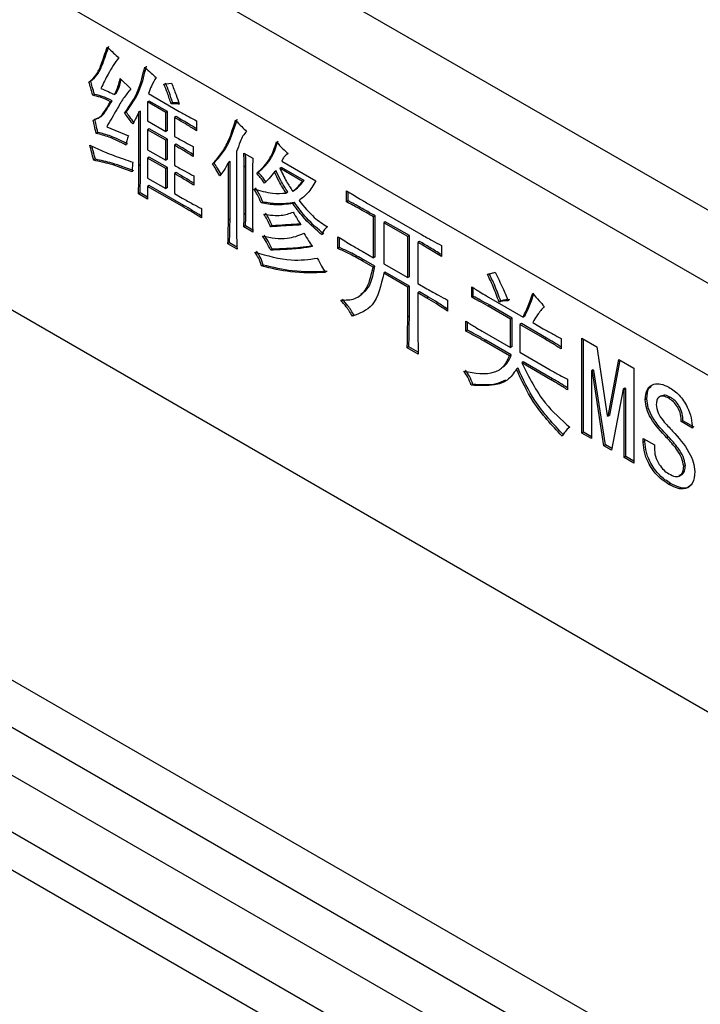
# Model space of a CAD drawing. Header units: millimetres. Extents: x 16386 to 23226, y -7201 to -2390.
# Tile 48 of 94: x 20804 to 20833, y -4591 to -4549. Entities that reach past the tile are written whole.
import ezdxf
from ezdxf import colors
from ezdxf.entities.mleader import LeaderData, LeaderLine
from ezdxf.math import Vec2, Vec3

# ---------------------------------------------------------------- set-up
doc = ezdxf.new("R2010")
doc.units = ezdxf.units.MM
doc.layers.get('0').update_dxf_attribs({"linetype": 'CONTINUOUS'})
doc.layers.add('7标注层', color=4, linetype='CONTINUOUS')
doc.styles.add('标准', font='仿宋GB2312_0.shx', dxfattribs={"width": 0.667})

msp = doc.modelspace()

# ---------------------------------------------------------------- linework, layer by layer
at = {"color": 7, "linetype": 'Continuous', "lineweight": 25}
for p, q in [((20831.538, -4593.679), (20676.488, -4504.171)), ((20831.538, -4595.721), (20674.72, -4505.191)), ((20672.951, -4506.212), (20958.513, -4671.064)), ((20670.83, -4507.437), (20831.538, -4600.212)), ((20712.744, -4509.181), (20972.088, -4658.897)), ((20806.509, -4541.723), (20887.68, -4588.582)), ((20886.894, -4591.294), (20805.723, -4544.436)), ((20885.912, -4594.685), (20804.741, -4547.826)), ((20807.945, -4551.487), (20808.4, -4551.941)), ((20809.826, -4551.737), (20810.157, -4551.69)), ((20806.837, -4552.174), (20806.766, -4552.215)), ((20807.602, -4552.449), (20807.531, -4552.49)), ((20807.768, -4552.139), (20807.697, -4552.179)), ((20809.194, -4552.461), (20809.123, -4552.502)), ((20809.123, -4552.502), (20809.123, -4553.313)), ((20809.909, -4552.955), (20809.123, -4552.502)), ((20809.165, -4552.143), (20810.488, -4552.907)), ((20809.98, -4552.914), (20809.194, -4552.461)), ((20810.207, -4552.544), (20810.137, -4552.585)), ((20808.202, -4552.938), (20808.131, -4552.979)), ((20808.822, -4552.891), (20808.751, -4552.931)), ((20808.751, -4555.247), (20808.751, -4552.931)), ((20808.822, -4555.206), (20808.822, -4552.891)), ((20809.98, -4552.914), (20809.909, -4552.955)), ((20809.909, -4553.767), (20809.909, -4552.955)), ((20809.98, -4553.726), (20809.98, -4552.914)), ((20809.123, -4553.313), (20809.909, -4553.767)), ((20810.352, -4553.129), (20810.281, -4553.17)), ((20810.281, -4553.17), (20810.281, -4553.982)), ((20810.488, -4553.289), (20810.281, -4553.17)), ((20810.559, -4553.248), (20810.352, -4553.129)), ((20810.559, -4553.248), (20810.488, -4553.289)), ((20811.232, -4553.313), (20811.232, -4553.743)), ((20806.982, -4553.81), (20806.911, -4553.851)), ((20807.366, -4553.564), (20808.296, -4553.958)), ((20809.194, -4553.655), (20809.123, -4553.695)), ((20809.123, -4553.695), (20809.123, -4554.555)), ((20809.909, -4554.149), (20809.123, -4553.695)), ((20809.98, -4554.108), (20809.194, -4553.655)), ((20809.98, -4553.726), (20809.909, -4553.767)), ((20809.98, -4554.108), (20809.909, -4554.149)), ((20809.909, -4555.008), (20809.909, -4554.149)), ((20809.98, -4554.968), (20809.98, -4554.108)), ((20809.123, -4554.555), (20809.909, -4555.008)), ((20810.352, -4554.323), (20810.281, -4554.364)), ((20810.281, -4554.364), (20810.281, -4555.223)), ((20811.088, -4554.423), (20811.088, -4554.853)), ((20812.948, -4554.638), (20812.948, -4557.718)), ((20806.878, -4554.968), (20806.808, -4555.009)), ((20809.194, -4554.872), (20809.123, -4554.913)), ((20809.123, -4554.913), (20809.123, -4555.773)), ((20809.909, -4555.367), (20809.123, -4554.913)), ((20809.98, -4555.326), (20809.194, -4554.872)), ((20809.98, -4554.968), (20809.909, -4555.008)), ((20812.668, -4555.063), (20812.597, -4555.104)), ((20812.668, -4557.546), (20812.668, -4555.063)), ((20813.259, -4554.698), (20813.651, -4554.924)), ((20814.892, -4555.044), (20816.36, -4555.891)), ((20808.822, -4555.206), (20808.751, -4555.247)), ((20809.98, -4555.326), (20809.909, -4555.367)), ((20809.909, -4556.226), (20809.909, -4555.367)), ((20809.98, -4556.185), (20809.98, -4555.326)), ((20811.985, -4555.123), (20811.915, -4555.163)), ((20812.597, -4557.587), (20812.597, -4555.104)), ((20813.35, -4555.266), (20813.279, -4555.307)), ((20813.279, -4557.336), (20813.279, -4555.307)), ((20813.35, -4557.295), (20813.35, -4555.266)), ((20813.631, -4555.509), (20813.631, -4557.539)), ((20814.653, -4555.469), (20814.582, -4555.509)), ((20814.88, -4555.313), (20814.809, -4555.354)), ((20815.781, -4555.915), (20814.809, -4555.354)), ((20815.852, -4555.874), (20814.88, -4555.313)), ((20809.123, -4555.773), (20809.909, -4556.226)), ((20810.352, -4555.541), (20810.281, -4555.581)), ((20810.281, -4555.581), (20810.281, -4556.441)), ((20811.108, -4555.677), (20811.108, -4556.083)), ((20813.888, -4555.528), (20813.817, -4555.569)), ((20815.852, -4555.874), (20815.781, -4555.915)), ((20809.194, -4556.09), (20809.123, -4556.131)), ((20809.123, -4556.131), (20809.123, -4556.68)), ((20810.612, -4556.99), (20809.123, -4556.131)), ((20810.683, -4556.949), (20809.194, -4556.09)), ((20809.98, -4556.185), (20809.909, -4556.226)), ((20815.438, -4556.304), (20815.367, -4556.345)), ((20817.683, -4556.798), (20817.683, -4556.321)), ((20808.801, -4556.412), (20808.731, -4556.453)), ((20809.123, -4556.68), (20808.731, -4556.453)), ((20809.123, -4556.598), (20808.801, -4556.412)), ((20810.281, -4556.441), (20810.612, -4556.632)), ((20815.149, -4556.376), (20815.078, -4556.417)), ((20817.754, -4556.758), (20817.683, -4556.798)), ((20817.754, -4556.758), (20817.754, -4556.364)), ((20810.683, -4556.949), (20810.612, -4556.99)), ((20811.439, -4557.085), (20811.439, -4557.491)), ((20814.074, -4556.806), (20814.003, -4556.846)), ((20815.438, -4556.829), (20815.367, -4556.87)), ((20818.634, -4556.894), (20820.867, -4558.183)), ((20812.668, -4557.546), (20812.597, -4557.587)), ((20813.35, -4557.295), (20813.279, -4557.336)), ((20818.912, -4557.402), (20818.841, -4557.443)), ((20818.841, -4559.21), (20818.841, -4557.443)), ((20818.912, -4559.169), (20818.912, -4557.402)), ((20813.329, -4557.832), (20813.259, -4557.873)), ((20813.651, -4558.1), (20813.259, -4557.873)), ((20813.646, -4558.015), (20813.329, -4557.832)), ((20814.487, -4557.832), (20814.416, -4557.873)), ((20816.856, -4557.872), (20816.82, -4557.893)), ((20819.346, -4557.653), (20819.275, -4557.694)), ((20819.275, -4557.694), (20819.275, -4559.46)), ((20820.309, -4558.29), (20819.275, -4557.694)), ((20820.38, -4558.249), (20819.346, -4557.653)), ((20817.311, -4558.804), (20817.311, -4558.303)), ((20817.382, -4558.763), (20817.382, -4558.346)), ((20820.38, -4558.249), (20820.309, -4558.29)), ((20820.309, -4560.057), (20820.309, -4558.29)), ((20820.38, -4560.016), (20820.38, -4558.249)), ((20812.647, -4558.561), (20812.576, -4558.601)), ((20812.969, -4558.828), (20812.576, -4558.601)), ((20812.966, -4558.745), (20812.647, -4558.561)), ((20814.487, -4558.835), (20814.416, -4558.876)), ((20817.382, -4558.763), (20817.311, -4558.804)), ((20820.814, -4558.5), (20820.743, -4558.541)), ((20820.743, -4558.541), (20820.743, -4560.308)), ((20821.756, -4558.672), (20821.756, -4559.15)), ((20818.345, -4558.923), (20818.841, -4559.21)), ((20818.415, -4559.288), (20818.345, -4559.329)), ((20818.891, -4559.563), (20818.415, -4559.288)), ((20818.912, -4559.169), (20818.841, -4559.21)), ((20814.094, -4559.515), (20814.024, -4559.556)), ((20818.82, -4559.604), (20818.345, -4559.329)), ((20818.891, -4559.563), (20818.82, -4559.604)), ((20819.275, -4559.46), (20820.309, -4560.057)), ((20819.346, -4559.825), (20819.275, -4559.866)), ((20820.309, -4560.463), (20819.275, -4559.866)), ((20820.38, -4560.422), (20819.346, -4559.825)), ((20820.38, -4560.016), (20820.309, -4560.057)), ((20820.38, -4560.422), (20820.309, -4560.463)), ((20820.309, -4561.752), (20820.309, -4560.463)), ((20820.38, -4561.711), (20820.38, -4560.422)), ((20820.743, -4560.308), (20821.136, -4560.535)), ((20823.059, -4560.904), (20823.059, -4560.451)), ((20823.13, -4560.864), (20823.13, -4560.495)), ((20820.814, -4560.673), (20820.743, -4560.714)), ((20820.743, -4560.714), (20820.743, -4562.003)), ((20821.136, -4560.94), (20820.743, -4560.714)), ((20821.207, -4560.9), (20820.814, -4560.673)), ((20821.207, -4560.9), (20821.136, -4560.94)), ((20823.13, -4560.864), (20823.059, -4560.904)), ((20823.782, -4560.892), (20825.271, -4561.752)), ((20822.025, -4561.024), (20822.025, -4561.501)), ((20823.833, -4561.246), (20823.762, -4561.286)), ((20824.734, -4561.847), (20823.762, -4561.286)), ((20824.804, -4561.807), (20823.833, -4561.246)), ((20824.308, -4561.066), (20824.237, -4561.107)), ((20818.002, -4561.676), (20817.931, -4561.717)), ((20820.38, -4561.711), (20820.309, -4561.752)), ((20824.804, -4561.807), (20824.734, -4561.847)), ((20824.734, -4563.065), (20824.734, -4561.847)), ((20824.804, -4563.024), (20824.804, -4561.807)), ((20825.342, -4561.711), (20825.271, -4561.752)), ((20822.811, -4562.361), (20822.811, -4561.931)), ((20822.881, -4562.32), (20822.881, -4561.976)), ((20825.197, -4562.033), (20825.126, -4562.074)), ((20825.126, -4562.074), (20825.126, -4563.268)), ((20826.202, -4562.695), (20825.126, -4562.074)), ((20826.272, -4562.654), (20825.197, -4562.033)), ((20825.685, -4561.991), (20826.139, -4562.253)), ((20822.881, -4562.32), (20822.811, -4562.361)), ((20823.514, -4562.361), (20824.734, -4563.065)), ((20826.272, -4562.654), (20826.202, -4562.695)), ((20826.904, -4562.671), (20826.904, -4563.124)), ((20827.794, -4562.659), (20828.434, -4563.029)), ((20827.794, -4566.742), (20827.794, -4562.659)), ((20827.864, -4566.701), (20827.864, -4562.7)), ((20820.359, -4563.037), (20820.288, -4563.077)), ((20820.764, -4563.352), (20820.288, -4563.077)), ((20820.762, -4563.269), (20820.359, -4563.037)), ((20823.667, -4562.75), (20823.596, -4562.791)), ((20824.692, -4563.423), (20823.596, -4562.791)), ((20824.763, -4563.382), (20823.667, -4562.75)), ((20824.804, -4563.024), (20824.734, -4563.065)), ((20828.434, -4563.029), (20828.889, -4565.989)), ((20824.763, -4563.382), (20824.692, -4563.423)), ((20825.126, -4563.268), (20826.429, -4564.02)), ((20825.052, -4563.955), (20824.982, -4563.996)), ((20825.28, -4563.681), (20825.209, -4563.722)), ((20826.47, -4564.45), (20825.209, -4563.722)), ((20826.541, -4564.409), (20825.28, -4563.681)), ((20828.931, -4566.013), (20829.386, -4563.578)), ((20829.001, -4565.972), (20829.443, -4563.611)), ((20829.386, -4563.578), (20830.027, -4563.948)), ((20830.027, -4563.948), (20830.027, -4568.031)), ((20828.278, -4564.027), (20828.207, -4564.067)), ((20828.207, -4564.067), (20828.207, -4566.98)), ((20828.248, -4564.091), (20828.207, -4564.067)), ((20828.319, -4564.05), (20828.248, -4564.091)), ((20828.745, -4567.291), (20828.248, -4564.091)), ((20828.319, -4564.05), (20828.278, -4564.027)), ((20828.815, -4567.25), (20828.319, -4564.05)), ((20823.109, -4564.648), (20823.038, -4564.689)), ((20826.541, -4564.409), (20826.47, -4564.45)), ((20827.173, -4564.426), (20827.173, -4564.879)), ((20829.642, -4564.814), (20829.572, -4564.855)), ((20829.684, -4564.838), (20829.642, -4564.814)), ((20829.572, -4564.855), (20829.075, -4567.482)), ((20829.613, -4564.879), (20829.572, -4564.855)), ((20829.684, -4564.838), (20829.613, -4564.879)), ((20829.613, -4567.792), (20829.613, -4564.879)), ((20829.684, -4567.751), (20829.684, -4564.838)), ((20831.209, -4565.139), (20831.121, -4565.19)), ((20831.607, -4565.208), (20831.536, -4565.249)), ((20830.593, -4565.268), (20830.523, -4565.309)), ((20828.889, -4565.989), (20828.931, -4566.013)), ((20829.001, -4565.972), (20828.931, -4566.013)), ((20832.144, -4566.211), (20832.073, -4566.252)), ((20832.549, -4566.526), (20832.073, -4566.252)), ((20832.62, -4566.485), (20832.144, -4566.211)), ((20827.864, -4566.701), (20827.794, -4566.742)), ((20828.207, -4566.98), (20827.794, -4566.742)), ((20828.207, -4566.899), (20827.864, -4566.701)), ((20831.524, -4566.903), (20831.453, -4566.944)), ((20828.815, -4567.25), (20828.745, -4567.291)), ((20829.075, -4567.482), (20828.745, -4567.291)), ((20829.089, -4567.408), (20828.815, -4567.25)), ((20830.44, -4566.98), (20830.916, -4567.255)), ((20830.44, -4567.147), (20830.44, -4566.98)), ((20830.511, -4567.106), (20830.44, -4567.147)), ((20830.511, -4567.106), (20830.511, -4567.021)), ((20830.916, -4567.255), (20830.916, -4567.398)), ((20829.684, -4567.751), (20829.613, -4567.792)), ((20830.027, -4568.031), (20829.613, -4567.792)), ((20830.027, -4567.949), (20829.684, -4567.751)), ((20832.248, -4568.133), (20832.177, -4568.174)), ((20831.607, -4568.909), (20831.536, -4568.95)), ((20787.99, -4576.705), (20831.538, -4601.845))]:
    msp.add_line(p, q, dxfattribs=at)
for points, knots in [([(20806.601, -4551.642), (20806.713, -4551.55), (20806.937, -4551.363), (20807.163, -4550.809), (20807.302, -4550.393), (20807.387, -4550.138)], [0, 0, 0, 0, 0.278245, 0.558934, 1, 1, 1, 1]), ([(20806.672, -4551.601), (20806.783, -4551.509), (20807.007, -4551.322), (20807.233, -4550.768), (20807.372, -4550.352), (20807.457, -4550.097)], [0, 0, 0, 0, 0.278245, 0.558934, 1, 1, 1, 1]), ([(20807.387, -4550.138), (20807.478, -4550.227), (20807.642, -4550.385), (20807.809, -4550.528), (20807.883, -4550.592)], [0, 0, 0, 0, 0.559988, 1, 1, 1, 1]), ([(20807.883, -4550.592), (20807.725, -4550.821), (20807.442, -4551.23), (20807.217, -4551.707), (20807.118, -4551.917)], [0, 0, 0, 0, 0.558581, 1, 1, 1, 1]), ([(20808.131, -4552.979), (20808.351, -4552.669), (20808.744, -4552.115), (20808.921, -4551.339), (20808.999, -4550.997)], [0, 0, 0, 0, 0.5597608, 1, 1, 1, 1]), ([(20808.202, -4552.938), (20808.422, -4552.628), (20808.815, -4552.074), (20808.992, -4551.298), (20809.07, -4550.957)], [0, 0, 0, 0, 0.5597608, 1, 1, 1, 1]), ([(20808.999, -4550.997), (20809.091, -4551.086), (20809.254, -4551.244), (20809.422, -4551.388), (20809.496, -4551.451)], [0, 0, 0, 0, 0.559988, 1, 1, 1, 1]), ([(20806.766, -4552.215), (20806.737, -4552.108), (20806.683, -4551.918), (20806.626, -4551.726), (20806.601, -4551.642)], [0, 0, 0, 0, 0.559997, 1, 1, 1, 1]), ([(20806.837, -4552.174), (20806.807, -4552.068), (20806.754, -4551.877), (20806.697, -4551.686), (20806.672, -4551.601)], [0, 0, 0, 0, 0.559997, 1, 1, 1, 1]), ([(20807.697, -4552.179), (20807.756, -4552.062), (20807.861, -4551.853), (20807.919, -4551.599), (20807.945, -4551.487)], [0, 0, 0, 0, 0.560233, 1, 1, 1, 1]), ([(20807.768, -4552.139), (20807.827, -4552.022), (20807.921, -4551.838), (20807.973, -4551.615), (20807.992, -4551.534)], [0, 0, 0, 0, 0.635679, 1, 1, 1, 1]), ([(20809.496, -4551.451), (20809.422, -4551.567), (20809.289, -4551.774), (20809.203, -4552.031), (20809.165, -4552.143)], [0, 0, 0, 0, 0.559311, 1, 1, 1, 1]), ([(20810.207, -4552.544), (20810.155, -4552.386), (20810.063, -4552.103), (20809.948, -4551.821), (20809.897, -4551.697)], [0, 0, 0, 0, 0.559938, 1, 1, 1, 1]), ([(20810.157, -4551.69), (20810.222, -4551.859), (20810.338, -4552.161), (20810.442, -4552.464), (20810.488, -4552.597)], [0, 0, 0, 0, 0.559924, 1, 1, 1, 1]), ([(20807.118, -4551.917), (20807.226, -4551.963), (20807.418, -4552.044), (20807.612, -4552.138), (20807.697, -4552.179)], [0, 0, 0, 0, 0.559982, 1, 1, 1, 1]), ([(20808.4, -4551.941), (20808.29, -4552.075), (20808.069, -4552.344), (20807.748, -4552.915), (20807.511, -4553.318), (20807.366, -4553.564)], [0, 0, 0, 0, 0.279695, 0.559812, 1, 1, 1, 1]), ([(20810.137, -4552.585), (20810.085, -4552.427), (20809.992, -4552.144), (20809.877, -4551.862), (20809.826, -4551.737)], [0, 0, 0, 0, 0.559938, 1, 1, 1, 1]), ([(20807.531, -4552.49), (20807.386, -4552.42), (20807.125, -4552.294), (20806.876, -4552.239), (20806.766, -4552.215)], [0, 0, 0, 0, 0.560522, 1, 1, 1, 1]), ([(20806.787, -4553.278), (20806.885, -4553.249), (20807.081, -4553.191), (20807.294, -4552.866), (20807.441, -4552.632), (20807.531, -4552.49)], [0, 0, 0, 0, 0.2781411, 0.5588024, 1, 1, 1, 1]), ([(20807.602, -4552.449), (20807.456, -4552.379), (20807.196, -4552.253), (20806.947, -4552.199), (20806.837, -4552.174)], [0, 0, 0, 0, 0.560522, 1, 1, 1, 1]), ([(20806.858, -4553.237), (20806.956, -4553.208), (20807.152, -4553.15), (20807.364, -4552.825), (20807.512, -4552.592), (20807.602, -4552.449)], [0, 0, 0, 0, 0.2781411, 0.5588024, 1, 1, 1, 1]), ([(20810.471, -4552.549), (20810.434, -4552.545), (20810.343, -4552.536), (20810.257, -4552.541), (20810.207, -4552.544)], [0, 0, 0, 0, 0.41717, 1, 1, 1, 1]), ([(20808.553, -4553.404), (20808.489, -4553.315), (20808.374, -4553.157), (20808.254, -4553.005), (20808.202, -4552.938)], [0, 0, 0, 0, 0.560029, 1, 1, 1, 1]), ([(20808.751, -4552.931), (20808.705, -4553.032), (20808.623, -4553.212), (20808.526, -4553.374), (20808.482, -4553.445)], [0, 0, 0, 0, 0.5600043, 1, 1, 1, 1]), ([(20810.488, -4552.597), (20810.421, -4552.59), (20810.301, -4552.576), (20810.187, -4552.582), (20810.137, -4552.585)], [0, 0, 0, 0, 0.559939, 1, 1, 1, 1]), ([(20810.488, -4552.907), (20810.627, -4552.987), (20810.875, -4553.128), (20811.123, -4553.257), (20811.232, -4553.313)], [0, 0, 0, 0, 0.560005, 1, 1, 1, 1]), ([(20806.911, -4553.851), (20806.885, -4553.743), (20806.839, -4553.551), (20806.803, -4553.361), (20806.787, -4553.278)], [0, 0, 0, 0, 0.560029, 1, 1, 1, 1]), ([(20806.982, -4553.81), (20806.956, -4553.702), (20806.91, -4553.51), (20806.874, -4553.32), (20806.858, -4553.237)], [0, 0, 0, 0, 0.560029, 1, 1, 1, 1]), ([(20808.482, -4553.445), (20808.418, -4553.356), (20808.304, -4553.198), (20808.184, -4553.046), (20808.131, -4552.979)], [0, 0, 0, 0, 0.560029, 1, 1, 1, 1]), ([(20811.232, -4553.743), (20811.093, -4553.655), (20810.846, -4553.498), (20810.597, -4553.353), (20810.488, -4553.289)], [0, 0, 0, 0, 0.559995, 1, 1, 1, 1]), ([(20811.232, -4553.658), (20811.117, -4553.585), (20810.893, -4553.443), (20810.668, -4553.312), (20810.559, -4553.248)], [0, 0, 0, 0, 0.51379, 1, 1, 1, 1]), ([(20811.915, -4555.163), (20812.04, -4555.027), (20812.292, -4554.752), (20812.642, -4554.136), (20812.807, -4553.603), (20812.907, -4553.277)], [0, 0, 0, 0, 0.27971, 0.560097, 1, 1, 1, 1]), ([(20811.985, -4555.123), (20812.111, -4554.986), (20812.362, -4554.712), (20812.713, -4554.095), (20812.877, -4553.562), (20812.978, -4553.236)], [0, 0, 0, 0, 0.27971, 0.560097, 1, 1, 1, 1]), ([(20812.907, -4553.277), (20812.994, -4553.374), (20813.148, -4553.546), (20813.311, -4553.699), (20813.383, -4553.767)], [0, 0, 0, 0, 0.559783, 1, 1, 1, 1]), ([(20808.264, -4554.311), (20808.02, -4554.187), (20807.586, -4553.966), (20807.166, -4553.857), (20806.982, -4553.81)], [0, 0, 0, 0, 0.559868, 1, 1, 1, 1]), ([(20813.383, -4553.767), (20813.325, -4553.827), (20813.21, -4553.949), (20813.086, -4554.267), (20813, -4554.497), (20812.948, -4554.638)], [0, 0, 0, 0, 0.2785317, 0.5591, 1, 1, 1, 1]), ([(20808.193, -4554.352), (20807.95, -4554.228), (20807.515, -4554.006), (20807.096, -4553.898), (20806.911, -4553.851)], [0, 0, 0, 0, 0.559868, 1, 1, 1, 1]), ([(20808.296, -4553.958), (20808.273, -4554.028), (20808.23, -4554.152), (20808.204, -4554.291), (20808.193, -4554.352)], [0, 0, 0, 0, 0.560048, 1, 1, 1, 1]), ([(20810.281, -4553.982), (20810.432, -4554.068), (20810.701, -4554.222), (20810.969, -4554.362), (20811.088, -4554.423)], [0, 0, 0, 0, 0.56001, 1, 1, 1, 1]), ([(20813.817, -4555.569), (20814.025, -4555.376), (20814.398, -4555.032), (20814.583, -4554.468), (20814.665, -4554.22)], [0, 0, 0, 0, 0.56, 1, 1, 1, 1]), ([(20813.888, -4555.528), (20814.096, -4555.335), (20814.468, -4554.991), (20814.654, -4554.427), (20814.735, -4554.179)], [0, 0, 0, 0, 0.56, 1, 1, 1, 1]), ([(20814.665, -4554.22), (20814.755, -4554.319), (20814.917, -4554.496), (20815.086, -4554.653), (20815.161, -4554.721)], [0, 0, 0, 0, 0.5599, 1, 1, 1, 1]), ([(20806.808, -4555.009), (20806.776, -4554.888), (20806.719, -4554.673), (20806.666, -4554.459), (20806.642, -4554.364)], [0, 0, 0, 0, 0.559996, 1, 1, 1, 1]), ([(20806.642, -4554.364), (20806.852, -4554.46), (20807.199, -4554.618), (20807.678, -4554.809), (20808.081, -4554.955), (20808.349, -4555.046), (20808.482, -4555.092)], [0, 0, 0, 0, 0.339998, 0.559991, 0.779996, 1, 1, 1, 1]), ([(20806.878, -4554.968), (20806.847, -4554.847), (20806.797, -4554.659), (20806.75, -4554.472), (20806.734, -4554.405)], [0, 0, 0, 0, 0.640942, 1, 1, 1, 1]), ([(20811.088, -4554.853), (20810.937, -4554.758), (20810.669, -4554.589), (20810.4, -4554.432), (20810.281, -4554.364)], [0, 0, 0, 0, 0.559986, 1, 1, 1, 1]), ([(20811.088, -4554.768), (20810.961, -4554.688), (20810.716, -4554.534), (20810.47, -4554.392), (20810.352, -4554.323)], [0, 0, 0, 0, 0.517676, 1, 1, 1, 1]), ([(20808.462, -4555.51), (20808.148, -4555.387), (20807.586, -4555.169), (20807.046, -4555.058), (20806.808, -4555.009)], [0, 0, 0, 0, 0.560198, 1, 1, 1, 1]), ([(20808.533, -4555.469), (20808.218, -4555.347), (20807.657, -4555.128), (20807.116, -4555.017), (20806.878, -4554.968)], [0, 0, 0, 0, 0.560198, 1, 1, 1, 1]), ([(20813.279, -4555.307), (20813.278, -4555.194), (20813.276, -4554.994), (20813.264, -4554.788), (20813.259, -4554.698)], [0, 0, 0, 0, 0.55998, 1, 1, 1, 1]), ([(20813.35, -4555.266), (20813.349, -4555.154), (20813.348, -4554.981), (20813.337, -4554.803), (20813.334, -4554.741)], [0, 0, 0, 0, 0.648806, 1, 1, 1, 1]), ([(20813.651, -4554.924), (20813.645, -4555.032), (20813.633, -4555.224), (20813.631, -4555.422), (20813.631, -4555.509)], [0, 0, 0, 0, 0.559974, 1, 1, 1, 1]), ([(20815.161, -4554.721), (20815.098, -4554.765), (20814.986, -4554.843), (20814.921, -4554.983), (20814.892, -4555.044)], [0, 0, 0, 0, 0.5599479, 1, 1, 1, 1]), ([(20808.482, -4555.092), (20808.476, -4555.169), (20808.465, -4555.305), (20808.463, -4555.447), (20808.462, -4555.51)], [0, 0, 0, 0, 0.559992, 1, 1, 1, 1]), ([(20808.731, -4556.453), (20808.738, -4556.23), (20808.75, -4555.831), (20808.751, -4555.426), (20808.751, -4555.247)], [0, 0, 0, 0, 0.559989, 1, 1, 1, 1]), ([(20808.801, -4556.412), (20808.808, -4556.189), (20808.821, -4555.791), (20808.822, -4555.385), (20808.822, -4555.206)], [0, 0, 0, 0, 0.559989, 1, 1, 1, 1]), ([(20810.281, -4555.223), (20810.436, -4555.312), (20810.712, -4555.47), (20810.987, -4555.614), (20811.108, -4555.677)], [0, 0, 0, 0, 0.560015, 1, 1, 1, 1]), ([(20812.225, -4555.677), (20812.17, -4555.579), (20812.073, -4555.404), (20811.963, -4555.237), (20811.915, -4555.163)], [0, 0, 0, 0, 0.559812, 1, 1, 1, 1]), ([(20812.296, -4555.636), (20812.241, -4555.538), (20812.143, -4555.363), (20812.034, -4555.196), (20811.985, -4555.123)], [0, 0, 0, 0, 0.559812, 1, 1, 1, 1]), ([(20812.597, -4555.104), (20812.536, -4555.221), (20812.427, -4555.431), (20812.287, -4555.602), (20812.225, -4555.677)], [0, 0, 0, 0, 0.55981, 1, 1, 1, 1]), ([(20814.582, -4555.509), (20814.505, -4555.607), (20814.369, -4555.781), (20814.215, -4555.932), (20814.148, -4555.999)], [0, 0, 0, 0, 0.559989, 1, 1, 1, 1]), ([(20815.078, -4556.417), (20814.974, -4556.252), (20814.789, -4555.959), (20814.645, -4555.647), (20814.582, -4555.509)], [0, 0, 0, 0, 0.559822, 1, 1, 1, 1]), ([(20815.149, -4556.376), (20815.045, -4556.212), (20814.86, -4555.919), (20814.716, -4555.606), (20814.653, -4555.469)], [0, 0, 0, 0, 0.559822, 1, 1, 1, 1]), ([(20814.809, -4555.354), (20814.901, -4555.546), (20815.065, -4555.889), (20815.275, -4556.206), (20815.367, -4556.345)], [0, 0, 0, 0, 0.56029, 1, 1, 1, 1]), ([(20811.108, -4556.083), (20810.954, -4555.985), (20810.678, -4555.812), (20810.403, -4555.652), (20810.281, -4555.581)], [0, 0, 0, 0, 0.559978, 1, 1, 1, 1]), ([(20811.108, -4555.998), (20810.978, -4555.916), (20810.726, -4555.757), (20810.473, -4555.611), (20810.352, -4555.541)], [0, 0, 0, 0, 0.518831, 1, 1, 1, 1]), ([(20814.148, -4555.999), (20814.09, -4555.913), (20813.987, -4555.76), (20813.869, -4555.628), (20813.817, -4555.569)], [0, 0, 0, 0, 0.559865, 1, 1, 1, 1]), ([(20814.218, -4555.958), (20814.161, -4555.872), (20814.058, -4555.72), (20813.94, -4555.587), (20813.888, -4555.528)], [0, 0, 0, 0, 0.559865, 1, 1, 1, 1]), ([(20815.367, -4556.345), (20815.451, -4556.274), (20815.6, -4556.146), (20815.726, -4555.986), (20815.781, -4555.915)], [0, 0, 0, 0, 0.559967, 1, 1, 1, 1]), ([(20815.438, -4556.304), (20815.522, -4556.233), (20815.671, -4556.105), (20815.796, -4555.945), (20815.852, -4555.874)], [0, 0, 0, 0, 0.559967, 1, 1, 1, 1]), ([(20816.36, -4555.891), (20816.25, -4556.084), (20816.055, -4556.429), (20815.764, -4556.644), (20815.636, -4556.739)], [0, 0, 0, 0, 0.5603539, 1, 1, 1, 1]), ([(20813.693, -4556.238), (20813.964, -4556.317), (20814.45, -4556.458), (20814.886, -4556.429), (20815.078, -4556.417)], [0, 0, 0, 0, 0.559561, 1, 1, 1, 1]), ([(20814.003, -4556.846), (20813.956, -4556.728), (20813.873, -4556.517), (20813.748, -4556.323), (20813.693, -4556.238)], [0, 0, 0, 0, 0.55936, 1, 1, 1, 1]), ([(20814.074, -4556.806), (20814.027, -4556.688), (20813.943, -4556.476), (20813.819, -4556.282), (20813.763, -4556.197)], [0, 0, 0, 0, 0.55936, 1, 1, 1, 1]), ([(20817.683, -4556.321), (20817.861, -4556.431), (20818.178, -4556.627), (20818.495, -4556.812), (20818.634, -4556.894)], [0, 0, 0, 0, 0.559999, 1, 1, 1, 1]), ([(20810.612, -4556.632), (20810.767, -4556.72), (20811.042, -4556.876), (20811.318, -4557.022), (20811.439, -4557.085)], [0, 0, 0, 0, 0.559987, 1, 1, 1, 1]), ([(20815.636, -4556.739), (20815.85, -4557.001), (20816.23, -4557.469), (20816.665, -4557.749), (20816.856, -4557.873)], [0, 0, 0, 0, 0.560084, 1, 1, 1, 1]), ([(20818.912, -4557.402), (20818.696, -4557.278), (20818.309, -4557.057), (20817.924, -4556.849), (20817.754, -4556.758)], [0, 0, 0, 0, 0.560001, 1, 1, 1, 1]), ([(20811.439, -4557.491), (20811.285, -4557.395), (20811.009, -4557.222), (20810.733, -4557.061), (20810.612, -4556.99)], [0, 0, 0, 0, 0.559988, 1, 1, 1, 1]), ([(20811.439, -4557.407), (20811.308, -4557.325), (20811.056, -4557.167), (20810.804, -4557.02), (20810.683, -4556.949)], [0, 0, 0, 0, 0.5188439, 1, 1, 1, 1]), ([(20815.367, -4556.87), (20815.125, -4556.902), (20814.692, -4556.96), (20814.213, -4556.881), (20814.003, -4556.846)], [0, 0, 0, 0, 0.5601507, 1, 1, 1, 1]), ([(20815.438, -4556.829), (20815.196, -4556.862), (20814.762, -4556.919), (20814.284, -4556.84), (20814.074, -4556.806)], [0, 0, 0, 0, 0.5601507, 1, 1, 1, 1]), ([(20816.629, -4558.219), (20816.375, -4558.005), (20815.921, -4557.622), (20815.537, -4557.1), (20815.367, -4556.87)], [0, 0, 0, 0, 0.559859, 1, 1, 1, 1]), ([(20816.699, -4558.178), (20816.446, -4557.964), (20815.992, -4557.581), (20815.607, -4557.059), (20815.438, -4556.829)], [0, 0, 0, 0, 0.559859, 1, 1, 1, 1]), ([(20818.841, -4557.443), (20818.625, -4557.319), (20818.239, -4557.098), (20817.853, -4556.89), (20817.683, -4556.798)], [0, 0, 0, 0, 0.560001, 1, 1, 1, 1]), ([(20812.576, -4558.601), (20812.583, -4558.414), (20812.595, -4558.078), (20812.596, -4557.737), (20812.597, -4557.587)], [0, 0, 0, 0, 0.5599929, 1, 1, 1, 1]), ([(20812.647, -4558.561), (20812.654, -4558.373), (20812.666, -4558.038), (20812.667, -4557.696), (20812.668, -4557.546)], [0, 0, 0, 0, 0.5599929, 1, 1, 1, 1]), ([(20813.259, -4557.873), (20813.265, -4557.775), (20813.277, -4557.599), (20813.279, -4557.416), (20813.279, -4557.336)], [0, 0, 0, 0, 0.559969, 1, 1, 1, 1]), ([(20813.329, -4557.832), (20813.336, -4557.734), (20813.348, -4557.558), (20813.349, -4557.375), (20813.35, -4557.295)], [0, 0, 0, 0, 0.559969, 1, 1, 1, 1]), ([(20813.631, -4557.539), (20813.631, -4557.642), (20813.633, -4557.826), (20813.646, -4558.016), (20813.651, -4558.1)], [0, 0, 0, 0, 0.560018, 1, 1, 1, 1]), ([(20814.127, -4557.324), (20814.384, -4557.363), (20814.842, -4557.433), (20815.222, -4557.299), (20815.388, -4557.24)], [0, 0, 0, 0, 0.561248, 1, 1, 1, 1]), ([(20814.416, -4557.873), (20814.369, -4557.768), (20814.283, -4557.58), (20814.175, -4557.402), (20814.127, -4557.324)], [0, 0, 0, 0, 0.55981, 1, 1, 1, 1]), ([(20814.487, -4557.832), (20814.439, -4557.727), (20814.354, -4557.539), (20814.245, -4557.361), (20814.198, -4557.283)], [0, 0, 0, 0, 0.55981, 1, 1, 1, 1]), ([(20815.388, -4557.24), (20815.446, -4557.346), (20815.548, -4557.534), (20815.667, -4557.711), (20815.719, -4557.789)], [0, 0, 0, 0, 0.560073, 1, 1, 1, 1]), ([(20812.948, -4557.718), (20812.948, -4557.923), (20812.949, -4558.289), (20812.963, -4558.664), (20812.969, -4558.828)], [0, 0, 0, 0, 0.560019, 1, 1, 1, 1]), ([(20815.719, -4557.789), (20815.475, -4557.802), (20815.039, -4557.826), (20814.607, -4557.859), (20814.416, -4557.873)], [0, 0, 0, 0, 0.559997, 1, 1, 1, 1]), ([(20815.696, -4557.754), (20815.483, -4557.765), (20815.079, -4557.787), (20814.677, -4557.818), (20814.487, -4557.832)], [0, 0, 0, 0, 0.525989, 1, 1, 1, 1]), ([(20816.856, -4557.873), (20816.796, -4557.917), (20816.689, -4557.995), (20816.647, -4558.15), (20816.629, -4558.219)], [0, 0, 0, 0, 0.558979, 1, 1, 1, 1]), ([(20814.065, -4558.267), (20814.432, -4558.335), (20815.088, -4558.457), (20815.612, -4558.242), (20815.843, -4558.147)], [0, 0, 0, 0, 0.5599763, 1, 1, 1, 1]), ([(20814.416, -4558.876), (20814.359, -4558.757), (20814.257, -4558.545), (20814.123, -4558.352), (20814.065, -4558.267)], [0, 0, 0, 0, 0.560599, 1, 1, 1, 1]), ([(20814.487, -4558.835), (20814.43, -4558.716), (20814.327, -4558.504), (20814.194, -4558.311), (20814.136, -4558.226)], [0, 0, 0, 0, 0.560599, 1, 1, 1, 1]), ([(20815.843, -4558.147), (20815.91, -4558.257), (20816.029, -4558.452), (20816.158, -4558.638), (20816.215, -4558.72)], [0, 0, 0, 0, 0.5600772, 1, 1, 1, 1]), ([(20817.311, -4558.303), (20817.504, -4558.421), (20817.848, -4558.634), (20818.193, -4558.835), (20818.345, -4558.923)], [0, 0, 0, 0, 0.55999, 1, 1, 1, 1]), ([(20820.867, -4558.183), (20821.033, -4558.277), (20821.33, -4558.445), (20821.626, -4558.603), (20821.756, -4558.672)], [0, 0, 0, 0, 0.560002, 1, 1, 1, 1]), ([(20816.215, -4558.72), (20816.017, -4558.752), (20815.691, -4558.805), (20815.22, -4558.84), (20814.818, -4558.856), (20814.55, -4558.869), (20814.416, -4558.876)], [0, 0, 0, 0, 0.339988, 0.559986, 0.779995, 1, 1, 1, 1]), ([(20816.196, -4558.692), (20816.028, -4558.72), (20815.731, -4558.767), (20815.291, -4558.799), (20814.889, -4558.816), (20814.621, -4558.829), (20814.487, -4558.835)], [0, 0, 0, 0, 0.304543, 0.536356, 0.76818, 1, 1, 1, 1]), ([(20818.345, -4559.329), (20818.151, -4559.221), (20817.806, -4559.027), (20817.462, -4558.872), (20817.311, -4558.804)], [0, 0, 0, 0, 0.559983, 1, 1, 1, 1]), ([(20818.415, -4559.288), (20818.222, -4559.18), (20817.876, -4558.986), (20817.533, -4558.831), (20817.382, -4558.763)], [0, 0, 0, 0, 0.559983, 1, 1, 1, 1]), ([(20821.756, -4559.15), (20821.567, -4559.033), (20821.23, -4558.824), (20820.892, -4558.627), (20820.743, -4558.541)], [0, 0, 0, 0, 0.559996, 1, 1, 1, 1]), ([(20821.756, -4559.066), (20821.591, -4558.963), (20821.277, -4558.769), (20820.963, -4558.587), (20820.814, -4558.5)], [0, 0, 0, 0, 0.526974, 1, 1, 1, 1]), ([(20813.734, -4558.959), (20814.268, -4559.11), (20815.219, -4559.38), (20816.055, -4559.27), (20816.422, -4559.222)], [0, 0, 0, 0, 0.560683, 1, 1, 1, 1]), ([(20814.024, -4559.556), (20813.986, -4559.439), (20813.918, -4559.23), (20813.79, -4559.042), (20813.734, -4558.959)], [0, 0, 0, 0, 0.558837, 1, 1, 1, 1]), ([(20814.094, -4559.515), (20814.056, -4559.399), (20813.989, -4559.189), (20813.861, -4559.002), (20813.805, -4558.919)], [0, 0, 0, 0, 0.558837, 1, 1, 1, 1]), ([(20816.422, -4559.222), (20816.482, -4559.339), (20816.589, -4559.548), (20816.717, -4559.744), (20816.773, -4559.831)], [0, 0, 0, 0, 0.560193, 1, 1, 1, 1]), ([(20816.773, -4559.831), (20816.281, -4559.85), (20815.401, -4559.885), (20814.444, -4559.657), (20814.024, -4559.556)], [0, 0, 0, 0, 0.560062, 1, 1, 1, 1]), ([(20816.844, -4559.79), (20816.351, -4559.809), (20815.471, -4559.844), (20814.515, -4559.616), (20814.094, -4559.515)], [0, 0, 0, 0, 0.560062, 1, 1, 1, 1]), ([(20817.435, -4561.024), (20817.643, -4561.022), (20818.059, -4561.018), (20818.606, -4560.573), (20818.739, -4559.971), (20818.82, -4559.604)], [0, 0, 0, 0, 0.280533, 0.561143, 1, 1, 1, 1]), ([(20818.286, -4560.77), (20818.381, -4560.707), (20818.725, -4560.479), (20818.821, -4559.948), (20818.891, -4559.563)], [0, 0, 0, 0, 0.273912, 1, 1, 1, 1]), ([(20819.275, -4559.866), (20819.162, -4560.39), (20818.961, -4561.328), (20818.246, -4561.598), (20817.931, -4561.717)], [0, 0, 0, 0, 0.5588707, 1, 1, 1, 1]), ([(20823.741, -4559.914), (20823.805, -4559.9), (20823.919, -4559.876), (20824.025, -4559.836), (20824.072, -4559.818)], [0, 0, 0, 0, 0.559963, 1, 1, 1, 1]), ([(20824.237, -4561.107), (20824.155, -4560.883), (20824.008, -4560.482), (20823.823, -4560.087), (20823.741, -4559.914)], [0, 0, 0, 0, 0.560036, 1, 1, 1, 1]), ([(20824.308, -4561.066), (20824.226, -4560.842), (20824.078, -4560.441), (20823.893, -4560.046), (20823.812, -4559.873)], [0, 0, 0, 0, 0.560036, 1, 1, 1, 1]), ([(20824.072, -4559.818), (20824.182, -4560.046), (20824.379, -4560.453), (20824.553, -4560.866), (20824.63, -4561.048)], [0, 0, 0, 0, 0.559972, 1, 1, 1, 1]), ([(20821.136, -4560.535), (20821.302, -4560.629), (20821.598, -4560.797), (20821.895, -4560.955), (20822.025, -4561.024)], [0, 0, 0, 0, 0.560002, 1, 1, 1, 1]), ([(20823.059, -4560.451), (20823.194, -4560.537), (20823.435, -4560.69), (20823.676, -4560.831), (20823.782, -4560.892)], [0, 0, 0, 0, 0.559987, 1, 1, 1, 1]), ([(20818.002, -4561.676), (20817.918, -4561.538), (20817.767, -4561.291), (20817.586, -4561.077), (20817.506, -4560.983)], [0, 0, 0, 0, 0.559512, 1, 1, 1, 1]), ([(20822.025, -4561.501), (20821.859, -4561.391), (20821.563, -4561.193), (20821.267, -4561.017), (20821.136, -4560.94)], [0, 0, 0, 0, 0.560001, 1, 1, 1, 1]), ([(20822.025, -4561.414), (20821.883, -4561.319), (20821.61, -4561.138), (20821.337, -4560.977), (20821.207, -4560.9)], [0, 0, 0, 0, 0.521945, 1, 1, 1, 1]), ([(20823.762, -4561.286), (20823.63, -4561.211), (20823.396, -4561.078), (20823.162, -4560.957), (20823.059, -4560.904)], [0, 0, 0, 0, 0.560005, 1, 1, 1, 1]), ([(20823.833, -4561.246), (20823.701, -4561.171), (20823.467, -4561.037), (20823.233, -4560.917), (20823.13, -4560.864)], [0, 0, 0, 0, 0.560005, 1, 1, 1, 1]), ([(20824.701, -4561.007), (20824.624, -4561.008), (20824.485, -4561.011), (20824.362, -4561.05), (20824.308, -4561.066)], [0, 0, 0, 0, 0.56006, 1, 1, 1, 1]), ([(20825.271, -4561.752), (20825.358, -4561.57), (20825.513, -4561.245), (20825.632, -4560.884), (20825.685, -4560.725)], [0, 0, 0, 0, 0.560037, 1, 1, 1, 1]), ([(20825.342, -4561.711), (20825.429, -4561.529), (20825.571, -4561.231), (20825.681, -4560.901), (20825.724, -4560.773)], [0, 0, 0, 0, 0.610624, 1, 1, 1, 1]), ([(20825.685, -4560.725), (20825.775, -4560.836), (20825.937, -4561.034), (20826.106, -4561.217), (20826.181, -4561.298)], [0, 0, 0, 0, 0.55994, 1, 1, 1, 1]), ([(20817.931, -4561.717), (20817.847, -4561.579), (20817.696, -4561.332), (20817.515, -4561.118), (20817.435, -4561.024)], [0, 0, 0, 0, 0.559512, 1, 1, 1, 1]), ([(20824.63, -4561.048), (20824.553, -4561.049), (20824.415, -4561.052), (20824.292, -4561.09), (20824.237, -4561.107)], [0, 0, 0, 0, 0.56006, 1, 1, 1, 1]), ([(20826.181, -4561.298), (20826.078, -4561.414), (20825.894, -4561.622), (20825.749, -4561.878), (20825.685, -4561.991)], [0, 0, 0, 0, 0.55954, 1, 1, 1, 1]), ([(20820.288, -4563.077), (20820.295, -4562.831), (20820.306, -4562.392), (20820.308, -4561.948), (20820.309, -4561.752)], [0, 0, 0, 0, 0.559999, 1, 1, 1, 1]), ([(20820.359, -4563.037), (20820.365, -4562.791), (20820.376, -4562.351), (20820.379, -4561.907), (20820.38, -4561.711)], [0, 0, 0, 0, 0.559999, 1, 1, 1, 1]), ([(20820.743, -4562.003), (20820.745, -4562.253), (20820.747, -4562.701), (20820.759, -4563.153), (20820.764, -4563.352)], [0, 0, 0, 0, 0.559999, 1, 1, 1, 1]), ([(20822.811, -4561.931), (20822.942, -4562.015), (20823.176, -4562.165), (20823.41, -4562.301), (20823.514, -4562.361)], [0, 0, 0, 0, 0.559958, 1, 1, 1, 1]), ([(20826.139, -4562.253), (20826.282, -4562.335), (20826.538, -4562.48), (20826.792, -4562.613), (20826.904, -4562.671)], [0, 0, 0, 0, 0.560018, 1, 1, 1, 1]), ([(20823.596, -4562.791), (20823.45, -4562.706), (20823.188, -4562.556), (20822.926, -4562.421), (20822.811, -4562.361)], [0, 0, 0, 0, 0.560018, 1, 1, 1, 1]), ([(20823.667, -4562.75), (20823.52, -4562.666), (20823.258, -4562.515), (20822.997, -4562.38), (20822.881, -4562.32)], [0, 0, 0, 0, 0.560018, 1, 1, 1, 1]), ([(20826.904, -4563.124), (20826.773, -4563.041), (20826.539, -4562.891), (20826.305, -4562.755), (20826.202, -4562.695)], [0, 0, 0, 0, 0.559971, 1, 1, 1, 1]), ([(20826.905, -4563.039), (20826.797, -4562.971), (20826.586, -4562.836), (20826.375, -4562.714), (20826.272, -4562.654)], [0, 0, 0, 0, 0.510744, 1, 1, 1, 1]), ([(20822.728, -4564.08), (20823.193, -4564.161), (20823.842, -4564.275), (20824.463, -4563.902), (20824.616, -4563.583), (20824.692, -4563.423)], [0, 0, 0, 0, 0.5590796, 0.7796176, 1, 1, 1, 1]), ([(20824.353, -4563.919), (20824.406, -4563.89), (20824.596, -4563.785), (20824.693, -4563.551), (20824.763, -4563.382)], [0, 0, 0, 0, 0.276596, 1, 1, 1, 1]), ([(20827.017, -4566.832), (20826.574, -4566.361), (20825.784, -4565.518), (20825.276, -4564.433), (20825.052, -4563.955)], [0, 0, 0, 0, 0.559702, 1, 1, 1, 1]), ([(20825.209, -4563.722), (20825.518, -4564.332), (20826.073, -4565.427), (20826.908, -4566.165), (20827.277, -4566.491)], [0, 0, 0, 0, 0.557953, 1, 1, 1, 1]), ([(20823.038, -4564.689), (20822.994, -4564.569), (20822.916, -4564.356), (20822.785, -4564.164), (20822.728, -4564.08)], [0, 0, 0, 0, 0.559239, 1, 1, 1, 1]), ([(20823.109, -4564.648), (20823.065, -4564.529), (20822.987, -4564.315), (20822.856, -4564.124), (20822.799, -4564.039)], [0, 0, 0, 0, 0.559239, 1, 1, 1, 1]), ([(20824.982, -4563.996), (20824.864, -4564.171), (20824.63, -4564.521), (20823.935, -4564.726), (20823.379, -4564.703), (20823.038, -4564.689)], [0, 0, 0, 0, 0.279114, 0.55936, 1, 1, 1, 1]), ([(20826.946, -4566.873), (20826.503, -4566.402), (20825.713, -4565.559), (20825.205, -4564.474), (20824.982, -4563.996)], [0, 0, 0, 0, 0.559702, 1, 1, 1, 1]), ([(20826.429, -4564.02), (20826.568, -4564.099), (20826.816, -4564.241), (20827.064, -4564.369), (20827.173, -4564.426)], [0, 0, 0, 0, 0.560012, 1, 1, 1, 1]), ([(20824.52, -4564.474), (20824.386, -4564.532), (20823.969, -4564.714), (20823.457, -4564.675), (20823.109, -4564.648)], [0, 0, 0, 0, 0.320521, 1, 1, 1, 1]), ([(20827.173, -4564.879), (20827.042, -4564.796), (20826.808, -4564.647), (20826.573, -4564.51), (20826.47, -4564.45)], [0, 0, 0, 0, 0.560007, 1, 1, 1, 1]), ([(20827.173, -4564.794), (20827.066, -4564.726), (20826.855, -4564.592), (20826.644, -4564.469), (20826.541, -4564.409)], [0, 0, 0, 0, 0.51077, 1, 1, 1, 1]), ([(20830.523, -4565.309), (20830.538, -4565.147), (20830.57, -4564.824), (20830.855, -4564.623), (20831.189, -4564.604), (20831.42, -4564.715), (20831.536, -4564.771)], [0, 0, 0, 0, 0.279601, 0.558876, 0.779379, 1, 1, 1, 1]), ([(20830.593, -4565.268), (20830.601, -4565.095), (20830.611, -4564.856), (20830.752, -4564.766), (20830.791, -4564.741)], [0, 0, 0, 0, 0.722539, 1, 1, 1, 1]), ([(20831.536, -4564.771), (20831.689, -4564.87), (20831.994, -4565.066), (20832.335, -4565.589), (20832.514, -4566.096), (20832.537, -4566.383), (20832.549, -4566.526)], [0, 0, 0, 0, 0.28058, 0.558462, 0.779314, 1, 1, 1, 1]), ([(20831.536, -4565.249), (20831.458, -4565.21), (20831.304, -4565.134), (20831.116, -4565.167), (20831.011, -4565.308), (20831.003, -4565.444), (20830.998, -4565.512)], [0, 0, 0, 0, 0.280401, 0.559547, 0.779456, 1, 1, 1, 1]), ([(20831.607, -4565.208), (20831.528, -4565.167), (20831.377, -4565.089), (20831.259, -4565.13), (20831.203, -4565.15)], [0, 0, 0, 0, 0.522339, 1, 1, 1, 1]), ([(20832.073, -4566.252), (20832.07, -4566.151), (20832.064, -4565.949), (20831.928, -4565.632), (20831.738, -4565.382), (20831.603, -4565.293), (20831.536, -4565.249)], [0, 0, 0, 0, 0.279797, 0.559729, 0.779527, 1, 1, 1, 1]), ([(20832.144, -4566.211), (20832.141, -4566.11), (20832.135, -4565.908), (20831.998, -4565.591), (20831.809, -4565.341), (20831.674, -4565.253), (20831.607, -4565.208)], [0, 0, 0, 0, 0.279797, 0.559729, 0.779527, 1, 1, 1, 1]), ([(20831.453, -4566.944), (20831.203, -4566.682), (20830.855, -4566.317), (20830.557, -4565.692), (20830.534, -4565.436), (20830.523, -4565.309)], [0, 0, 0, 0, 0.560025, 0.780075, 1, 1, 1, 1]), ([(20831.524, -4566.903), (20831.274, -4566.641), (20830.925, -4566.276), (20830.628, -4565.651), (20830.605, -4565.396), (20830.593, -4565.268)], [0, 0, 0, 0, 0.560025, 0.780075, 1, 1, 1, 1]), ([(20830.998, -4565.512), (20831.012, -4565.632), (20831.04, -4565.874), (20831.34, -4566.282), (20831.564, -4566.515), (20831.701, -4566.658)], [0, 0, 0, 0, 0.278313, 0.557357, 1, 1, 1, 1]), ([(20827.277, -4566.491), (20827.206, -4566.55), (20827.08, -4566.657), (20826.987, -4566.807), (20826.946, -4566.873)], [0, 0, 0, 0, 0.559874, 1, 1, 1, 1]), ([(20832.177, -4568.174), (20832.155, -4568.048), (20832.111, -4567.794), (20831.824, -4567.358), (20831.594, -4567.101), (20831.453, -4566.944)], [0, 0, 0, 0, 0.2772569, 0.5579477, 1, 1, 1, 1]), ([(20832.248, -4568.133), (20832.226, -4568.007), (20832.182, -4567.753), (20831.894, -4567.317), (20831.664, -4567.06), (20831.524, -4566.903)], [0, 0, 0, 0, 0.2772569, 0.5579477, 1, 1, 1, 1]), ([(20831.701, -4566.658), (20831.955, -4566.945), (20832.308, -4567.345), (20832.614, -4567.998), (20832.64, -4568.266), (20832.652, -4568.4)], [0, 0, 0, 0, 0.559729, 0.780042, 1, 1, 1, 1]), ([(20831.536, -4568.95), (20831.378, -4568.846), (20831.063, -4568.639), (20830.687, -4568.125), (20830.472, -4567.594), (20830.451, -4567.296), (20830.44, -4567.147)], [0, 0, 0, 0, 0.280463, 0.559434, 0.779594, 1, 1, 1, 1]), ([(20831.607, -4568.909), (20831.449, -4568.805), (20831.134, -4568.598), (20830.758, -4568.085), (20830.542, -4567.553), (20830.521, -4567.255), (20830.511, -4567.106)], [0, 0, 0, 0, 0.280463, 0.559434, 0.779594, 1, 1, 1, 1]), ([(20830.916, -4567.398), (20830.922, -4567.511), (20830.936, -4567.736), (20831.103, -4568.081), (20831.315, -4568.345), (20831.462, -4568.446), (20831.536, -4568.496)], [0, 0, 0, 0, 0.280122, 0.558687, 0.77934, 1, 1, 1, 1]), ([(20831.536, -4568.496), (20831.629, -4568.545), (20831.816, -4568.642), (20832.04, -4568.594), (20832.158, -4568.416), (20832.17, -4568.254), (20832.177, -4568.174)], [0, 0, 0, 0, 0.28068, 0.55875, 0.779282, 1, 1, 1, 1]), ([(20831.962, -4568.551), (20832.014, -4568.548), (20832.131, -4568.54), (20832.227, -4568.372), (20832.241, -4568.212), (20832.248, -4568.133)], [0, 0, 0, 0, 0.289, 0.644351, 1, 1, 1, 1]), ([(20832.652, -4568.4), (20832.637, -4568.579), (20832.607, -4568.935), (20832.298, -4569.169), (20831.915, -4569.144), (20831.662, -4569.015), (20831.536, -4568.95)], [0, 0, 0, 0, 0.279842, 0.558612, 0.778986, 1, 1, 1, 1]), ([(20832.507, -4568.947), (20832.451, -4569.006), (20832.323, -4569.144), (20831.982, -4569.098), (20831.732, -4568.972), (20831.607, -4568.909)], [0, 0, 0, 0, 0.2734383, 0.636193, 1, 1, 1, 1])]:
    msp.add_open_spline(points, degree=3, knots=knots, dxfattribs=at)

# ---------------------------------------------------------------- leaders
at = {"layer": '7标注层', "ltscale": 5}
ml = msp.add_multileader_mtext('Standard', dxfattribs=at)
ml.set_content('5', color=256, style='标准')
ml.set_leader_properties()
ml.build(insert=Vec2(0, 0))
ml.multileader.update_dxf_attribs({"text_right_attachment_type": 6, "dogleg_length": 0.36})
ctx = ml.context
ctx.base_point, ctx.char_height, ctx.plane_origin = Vec3(20601.376, -4747.225), 48, Vec3(20558.632, -4461.815)
ctx.right_attachment = 6
notes = []
notes.append((ctx, [(0, (1, 1, 0), (20619.753, -4780.825), (-1, 0), 0.36, [(0, [(20807.758, -4498.945)], 0, [])])]))
ctx.mtext.insert, ctx.mtext.flow_direction = Vec3(20603.376, -4723.225), 5
for ctx, leaders in notes:
    for number, flags, end, landing, length, lines in leaders:
        leader = LeaderData()
        leader.index, (leader.has_last_leader_line, leader.has_dogleg_vector, leader.attachment_direction) = number, flags
        leader.last_leader_point, leader.dogleg_vector, leader.dogleg_length = Vec3(end), Vec3(landing), length
        for number, points, colour, breaks in lines:
            line = LeaderLine()
            line.index, line.vertices, line.color, line.breaks = number, Vec3.list(points), colors.encode_raw_color(colour), breaks
            leader.lines.append(line)
        ctx.leaders.append(leader)

doc.saveas('drawing.dxf')
